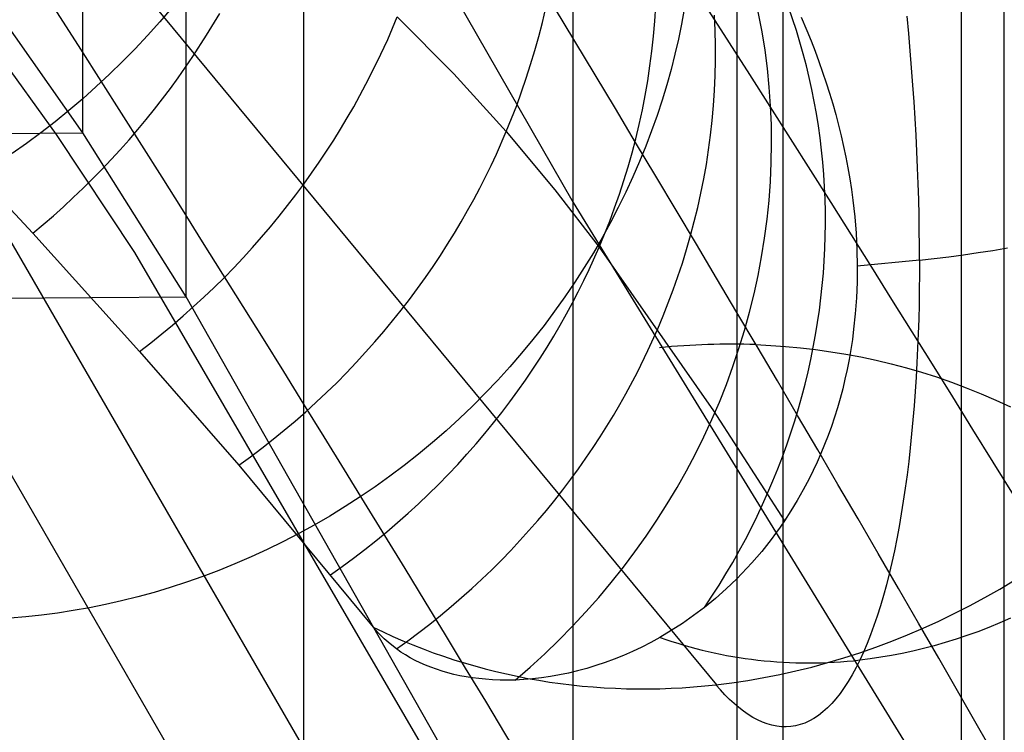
# Model space of a CAD drawing. Extents: x -37 to 483, y -973 to -253.
# Tile 85 of 197: x 335 to 353, y -887 to -873. Entities that reach past the tile are written whole.
import ezdxf

# ---------------------------------------------------------------- set-up
doc = ezdxf.new("R2010")
doc.units = 0
for name, color, linetype in [('LIVELLO_03', 5, 'CONTINUOUS'), ('LIVELLO_04', 96, 'CONTINUOUS'), ('PREDEFINITO', 7, 'CONTINUOUS')]:
    doc.layers.add(name, color=color, linetype=linetype)

msp = doc.modelspace()

# ---------------------------------------------------------------- linework, layer by layer
at = {"layer": 'LIVELLO_03'}
for p, q in [((337.173, -872.63, 410.955), (347.975, -885.681, 379.372)), ((344.729, -873.326, 383.827), (344.792, -873.058, 383.769)), ((346.825, -873.302, 378.152), (346.843, -873.02, 378.075)), ((338.464, -873.564, 394.444), (338.708, -873.16, 394.429)), ((341.842, -873.643, 389.333), (342.021, -873.225, 389.276)), ((342.021, -873.225, 389.276), (343.074, -874.288, 386.757)), ((347.952, -873.476, 374.16), (347.939, -873.194, 374.075)), ((349.556, -873.229, 364.214), (349.661, -873.475, 364.216)), ((351.562, -873.533, 364.574), (351.531, -873.208, 364.579)), ((344.661, -873.591, 383.882), (344.729, -873.326, 383.827)), ((346.801, -873.583, 378.227), (346.825, -873.302, 378.152)), ((338.205, -873.965, 394.452), (338.464, -873.564, 394.444)), ((344.587, -873.854, 383.936), (344.661, -873.591, 383.882)), ((346.771, -873.862, 378.3), (346.801, -873.583, 378.227)), ((347.959, -873.758, 374.244), (347.952, -873.476, 374.16)), ((349.661, -873.475, 364.216), (349.74, -873.669, 364.221)), ((351.591, -873.856, 364.577), (351.562, -873.533, 364.574)), ((341.647, -874.062, 389.384), (341.842, -873.643, 389.333)), ((347.959, -874.039, 374.326), (347.959, -873.758, 374.244)), ((349.74, -873.669, 364.221), (349.815, -873.863, 364.229)), ((338.069, -874.163, 394.453), (338.205, -873.965, 394.452)), ((344.509, -874.113, 383.987), (344.587, -873.854, 383.936)), ((346.735, -874.14, 378.371), (346.771, -873.862, 378.3)), ((349.815, -873.863, 364.229), (349.887, -874.059, 364.238)), ((351.617, -874.177, 364.586), (351.591, -873.856, 364.577)), ((337.93, -874.361, 394.452), (338.069, -874.163, 394.453)), ((341.436, -874.482, 389.428), (341.647, -874.062, 389.384)), ((344.427, -874.37, 384.035), (344.509, -874.113, 383.987)), ((346.693, -874.415, 378.439), (346.735, -874.14, 378.371)), ((347.953, -874.319, 374.406), (347.959, -874.039, 374.326)), ((349.887, -874.059, 364.238), (349.956, -874.255, 364.251)), ((351.642, -874.495, 364.602), (351.617, -874.177, 364.586)), ((337.787, -874.557, 394.45), (337.93, -874.361, 394.452)), ((343.074, -874.288, 386.757), (344.054, -875.364, 384.208)), ((344.34, -874.623, 384.082), (344.427, -874.37, 384.035)), ((347.94, -874.599, 374.485), (347.953, -874.319, 374.406)), ((349.956, -874.255, 364.251), (350.022, -874.451, 364.266)), ((341.324, -874.691, 389.449), (341.436, -874.482, 389.428)), ((346.646, -874.689, 378.506), (346.693, -874.415, 378.439)), ((350.022, -874.451, 364.266), (350.085, -874.648, 364.283)), ((351.663, -874.81, 364.624), (351.642, -874.495, 364.602)), ((337.64, -874.752, 394.445), (337.787, -874.557, 394.45)), ((341.208, -874.9, 389.467), (341.324, -874.691, 389.449)), ((344.249, -874.874, 384.126), (344.34, -874.623, 384.082)), ((346.593, -874.96, 378.571), (346.646, -874.689, 378.506)), ((347.922, -874.877, 374.561), (347.94, -874.599, 374.485)), ((350.085, -874.648, 364.283), (350.144, -874.846, 364.303)), ((337.49, -874.946, 394.439), (337.64, -874.752, 394.445)), ((341.087, -875.109, 389.484), (341.208, -874.9, 389.467)), ((344.153, -875.12, 384.168), (344.249, -874.874, 384.126)), ((347.897, -875.155, 374.636), (347.922, -874.877, 374.561)), ((350.144, -874.846, 364.303), (350.2, -875.044, 364.326)), ((351.683, -875.122, 364.652), (351.663, -874.81, 364.624)), ((333.087, -874.957, 398.932), (335.22, -877.26, 394.166)), ((337.336, -875.137, 394.43), (337.49, -874.946, 394.439)), ((346.534, -875.229, 378.633), (346.593, -874.96, 378.571)), ((350.2, -875.044, 364.326), (350.252, -875.243, 364.351)), ((337.178, -875.327, 394.42), (337.336, -875.137, 394.43)), ((340.963, -875.317, 389.499), (341.087, -875.109, 389.484)), ((344.054, -875.364, 384.208), (344.153, -875.12, 384.168)), ((346.47, -875.496, 378.693), (346.534, -875.229, 378.633)), ((347.866, -875.43, 374.708), (347.897, -875.155, 374.636)), ((350.252, -875.243, 364.351), (350.301, -875.442, 364.378)), ((351.701, -875.431, 364.687), (351.683, -875.122, 364.652)), ((337.017, -875.515, 394.407), (337.178, -875.327, 394.42)), ((340.834, -875.524, 389.513), (340.963, -875.317, 389.499)), ((343.869, -875.785, 384.273), (344.054, -875.364, 384.208)), ((344.054, -875.364, 384.208), (344.96, -876.45, 381.632)), ((347.829, -875.704, 374.779), (347.866, -875.43, 374.708)), ((350.301, -875.442, 364.378), (350.347, -875.642, 364.408)), ((351.716, -875.737, 364.727), (351.701, -875.431, 364.687)), ((336.852, -875.701, 394.392), (337.017, -875.515, 394.407)), ((340.701, -875.73, 389.525), (340.834, -875.524, 389.513)), ((346.401, -875.76, 378.752), (346.47, -875.496, 378.693)), ((350.347, -875.642, 364.408), (350.388, -875.841, 364.44)), ((336.684, -875.885, 394.376), (336.852, -875.701, 394.392)), ((340.564, -875.935, 389.535), (340.701, -875.73, 389.525)), ((343.771, -875.996, 384.303), (343.869, -875.785, 384.273)), ((346.327, -876.021, 378.808), (346.401, -875.76, 378.752)), ((347.787, -875.976, 374.848), (347.829, -875.704, 374.779)), ((350.388, -875.841, 364.44), (350.427, -876.041, 364.475)), ((351.729, -876.038, 364.773), (351.716, -875.737, 364.727)), ((336.512, -876.066, 394.357), (336.684, -875.885, 394.376)), ((340.423, -876.14, 389.543), (340.564, -875.935, 389.535)), ((343.668, -876.207, 384.332), (343.771, -875.996, 384.303)), ((346.248, -876.278, 378.862), (346.327, -876.021, 378.808)), ((347.739, -876.247, 374.915), (347.787, -875.976, 374.848)), ((336.337, -876.245, 394.336), (336.512, -876.066, 394.357)), ((340.278, -876.343, 389.549), (340.423, -876.14, 389.543)), ((343.56, -876.417, 384.36), (343.668, -876.207, 384.332)), ((350.427, -876.041, 364.475), (350.461, -876.242, 364.512)), ((351.74, -876.336, 364.825), (351.729, -876.038, 364.773)), ((336.158, -876.421, 394.313), (336.337, -876.245, 394.336)), ((340.128, -876.544, 389.553), (340.278, -876.343, 389.549)), ((346.164, -876.533, 378.914), (346.248, -876.278, 378.862)), ((347.685, -876.514, 374.98), (347.739, -876.247, 374.915)), ((350.461, -876.242, 364.512), (350.492, -876.442, 364.551)), ((351.749, -876.63, 364.882), (351.74, -876.336, 364.825)), ((335.977, -876.595, 394.288), (336.158, -876.421, 394.313)), ((339.975, -876.744, 389.556), (340.128, -876.544, 389.553)), ((343.449, -876.628, 384.387), (343.56, -876.417, 384.36)), ((344.96, -876.45, 381.632), (345.787, -877.519, 379.101)), ((346.076, -876.785, 378.964), (346.164, -876.533, 378.914)), ((347.626, -876.78, 375.042), (347.685, -876.514, 374.98)), ((350.492, -876.442, 364.551), (350.519, -876.643, 364.593)), ((335.792, -876.766, 394.26), (335.977, -876.595, 394.288)), ((339.817, -876.942, 389.556), (339.975, -876.744, 389.556)), ((343.333, -876.838, 384.412), (343.449, -876.628, 384.387)), ((350.519, -876.643, 364.593), (350.554, -876.952, 364.663)), ((351.755, -876.92, 364.944), (351.749, -876.63, 364.882)), ((335.413, -877.098, 394.199), (335.604, -876.934, 394.231)), ((335.604, -876.934, 394.231), (335.792, -876.766, 394.26)), ((339.655, -877.139, 389.555), (339.817, -876.942, 389.556)), ((343.213, -877.048, 384.436), (343.333, -876.838, 384.412)), ((345.984, -877.033, 379.011), (346.076, -876.785, 378.964)), ((347.562, -877.043, 375.103), (347.626, -876.78, 375.042)), ((351.76, -877.206, 365.011), (351.755, -876.92, 364.944)), ((335.22, -877.26, 394.166), (335.413, -877.098, 394.199)), ((343.088, -877.257, 384.458), (343.213, -877.048, 384.436)), ((345.887, -877.278, 379.057), (345.984, -877.033, 379.011)), ((347.493, -877.303, 375.162), (347.562, -877.043, 375.103)), ((350.554, -876.952, 364.663), (350.579, -877.26, 364.737)), ((335.22, -877.26, 394.166), (337.213, -879.463, 389.347)), ((339.489, -877.333, 389.551), (339.655, -877.139, 389.555)), ((342.959, -877.466, 384.478), (343.088, -877.257, 384.458)), ((345.787, -877.519, 379.101), (345.887, -877.278, 379.057)), ((347.419, -877.561, 375.219), (347.493, -877.303, 375.162)), ((350.579, -877.26, 364.737), (350.595, -877.567, 364.817)), ((351.763, -877.487, 365.083), (351.76, -877.206, 365.011)), ((339.32, -877.526, 389.546), (339.489, -877.333, 389.551)), ((342.826, -877.674, 384.497), (342.959, -877.466, 384.478)), ((351.764, -877.763, 365.16), (351.763, -877.487, 365.083)), ((339.146, -877.716, 389.538), (339.32, -877.526, 389.546)), ((342.688, -877.88, 384.515), (342.826, -877.674, 384.497)), ((345.601, -877.935, 379.172), (345.787, -877.519, 379.101)), ((345.787, -877.519, 379.101), (347.923, -880.57, 371.936)), ((347.34, -877.815, 375.273), (347.419, -877.561, 375.219)), ((350.595, -877.567, 364.817), (350.601, -877.872, 364.903)), ((352.311, -877.697, 365.316), (352.586, -877.661, 365.403)), ((352.586, -877.661, 365.403), (352.86, -877.621, 365.497)), ((352.86, -877.621, 365.497), (353.133, -877.579, 365.596)), ((353.133, -877.579, 365.596), (353.407, -877.535, 365.702)), ((338.969, -877.904, 389.529), (339.146, -877.716, 389.538)), ((347.257, -878.067, 375.326), (347.34, -877.815, 375.273)), ((351.764, -877.763, 365.16), (350.601, -877.872, 364.903)), ((351.764, -877.763, 365.16), (351.763, -878.038, 365.242)), ((351.764, -877.763, 365.16), (352.038, -877.732, 365.235)), ((352.038, -877.732, 365.235), (352.311, -877.697, 365.316)), ((338.788, -878.089, 389.517), (338.969, -877.904, 389.529)), ((342.546, -878.086, 384.531), (342.688, -877.88, 384.515)), ((345.501, -878.143, 379.207), (345.601, -877.935, 379.172)), ((350.601, -877.872, 364.903), (350.598, -878.171, 364.992)), ((351.763, -878.038, 365.242), (351.76, -878.312, 365.33)), ((338.603, -878.271, 389.503), (338.788, -878.089, 389.517)), ((342.399, -878.29, 384.545), (342.546, -878.086, 384.531)), ((345.398, -878.351, 379.24), (345.501, -878.143, 379.207)), ((347.169, -878.315, 375.377), (347.257, -878.067, 375.326)), ((350.598, -878.171, 364.992), (350.586, -878.467, 365.086)), ((338.414, -878.451, 389.487), (338.603, -878.271, 389.503)), ((342.249, -878.493, 384.557), (342.399, -878.29, 384.545)), ((345.29, -878.559, 379.272), (345.398, -878.351, 379.24)), ((347.077, -878.56, 375.425), (347.169, -878.315, 375.377)), ((351.76, -878.312, 365.33), (351.755, -878.586, 365.424)), ((338.222, -878.628, 389.469), (338.414, -878.451, 389.487)), ((342.094, -878.694, 384.567), (342.249, -878.493, 384.557)), ((345.178, -878.766, 379.303), (345.29, -878.559, 379.272)), ((346.981, -878.802, 375.472), (347.077, -878.56, 375.425)), ((350.586, -878.467, 365.086), (350.565, -878.761, 365.186)), ((351.755, -878.586, 365.424), (351.749, -878.86, 365.524)), ((338.027, -878.801, 389.449), (338.222, -878.628, 389.469)), ((341.934, -878.894, 384.576), (342.094, -878.694, 384.567)), ((345.061, -878.973, 379.332), (345.178, -878.766, 379.303)), ((350.565, -878.761, 365.186), (350.535, -879.051, 365.289)), ((337.828, -878.972, 389.427), (338.027, -878.801, 389.449)), ((341.77, -879.092, 384.583), (341.934, -878.894, 384.576)), ((346.881, -879.04, 375.517), (346.981, -878.802, 375.472)), ((351.749, -878.86, 365.524), (351.74, -879.133, 365.631)), ((337.421, -879.302, 389.376), (337.626, -879.139, 389.403)), ((337.626, -879.139, 389.403), (337.828, -878.972, 389.427)), ((341.602, -879.288, 384.588), (341.77, -879.092, 384.583)), ((344.94, -879.18, 379.361), (345.061, -878.973, 379.332)), ((346.698, -879.445, 375.59), (346.881, -879.04, 375.517)), ((350.535, -879.051, 365.289), (350.511, -879.242, 365.361)), ((351.74, -879.133, 365.631), (351.729, -879.405, 365.744)), ((337.213, -879.463, 389.347), (337.421, -879.302, 389.376)), ((341.43, -879.481, 384.591), (341.602, -879.288, 384.588)), ((344.815, -879.386, 379.388), (344.94, -879.18, 379.361)), ((350.511, -879.242, 365.361), (350.482, -879.43, 365.434)), ((337.213, -879.463, 389.347), (339.066, -881.585, 384.473)), ((341.254, -879.673, 384.592), (341.43, -879.481, 384.591)), ((344.685, -879.591, 379.413), (344.815, -879.386, 379.388)), ((346.5, -879.85, 375.659), (346.698, -879.445, 375.59)), ((350.482, -879.43, 365.434), (350.45, -879.617, 365.509)), ((351.729, -879.405, 365.744), (351.716, -879.676, 365.863)), ((341.074, -879.862, 384.591), (341.254, -879.673, 384.592)), ((344.551, -879.796, 379.438), (344.685, -879.591, 379.413)), ((350.45, -879.617, 365.509), (350.413, -879.802, 365.585)), ((351.716, -879.676, 365.863), (351.701, -879.946, 365.988)), ((340.89, -880.048, 384.589), (341.074, -879.862, 384.591)), ((344.412, -879.999, 379.46), (344.551, -879.796, 379.438)), ((346.284, -880.255, 375.723), (346.5, -879.85, 375.659)), ((350.413, -879.802, 365.585), (350.373, -879.984, 365.664)), ((340.702, -880.231, 384.584), (340.89, -880.048, 384.589)), ((344.27, -880.201, 379.482), (344.412, -879.999, 379.46)), ((350.373, -879.984, 365.664), (350.33, -880.165, 365.744)), ((351.701, -879.946, 365.988), (351.683, -880.213, 366.12)), ((340.51, -880.412, 384.577), (340.702, -880.231, 384.584)), ((344.122, -880.402, 379.501), (344.27, -880.201, 379.482)), ((350.33, -880.165, 365.744), (350.283, -880.343, 365.826)), ((351.683, -880.213, 366.12), (351.663, -880.479, 366.259)), ((340.314, -880.59, 384.569), (340.51, -880.412, 384.577)), ((343.971, -880.601, 379.52), (344.122, -880.402, 379.501)), ((346.171, -880.457, 375.754), (346.284, -880.255, 375.723)), ((350.283, -880.343, 365.826), (350.232, -880.519, 365.91)), ((340.115, -880.764, 384.558), (340.314, -880.59, 384.569)), ((343.815, -880.799, 379.536), (343.971, -880.601, 379.52)), ((346.053, -880.659, 375.784), (346.171, -880.457, 375.754)), ((347.923, -880.57, 371.936), (349.244, -882.623, 367.177)), ((350.232, -880.519, 365.91), (350.177, -880.693, 365.996)), ((351.663, -880.479, 366.259), (351.642, -880.743, 366.404)), ((339.912, -880.936, 384.545), (340.115, -880.764, 384.558)), ((343.655, -880.995, 379.551), (343.815, -880.799, 379.536)), ((345.93, -880.859, 375.812), (346.053, -880.659, 375.784)), ((350.177, -880.693, 365.996), (350.119, -880.865, 366.083)), ((351.642, -880.743, 366.404), (351.617, -881.003, 366.555)), ((339.705, -881.104, 384.53), (339.912, -880.936, 384.545)), ((345.804, -881.059, 375.839), (345.93, -880.859, 375.812)), ((350.119, -880.865, 366.083), (350.058, -881.034, 366.172)), ((339.495, -881.268, 384.513), (339.705, -881.104, 384.53)), ((343.49, -881.189, 379.565), (343.655, -880.995, 379.551)), ((345.673, -881.259, 375.865), (345.804, -881.059, 375.839)), ((350.058, -881.034, 366.172), (349.993, -881.201, 366.263)), ((351.617, -881.003, 366.555), (351.591, -881.261, 366.712)), ((339.282, -881.429, 384.494), (339.495, -881.268, 384.513)), ((343.321, -881.381, 379.577), (343.49, -881.189, 379.565)), ((345.538, -881.457, 375.889), (345.673, -881.259, 375.865)), ((349.993, -881.201, 366.263), (349.925, -881.366, 366.355)), ((351.591, -881.261, 366.712), (351.562, -881.516, 366.876)), ((339.066, -881.585, 384.473), (339.282, -881.429, 384.494)), ((343.149, -881.571, 379.587), (343.321, -881.381, 379.577)), ((345.399, -881.654, 375.912), (345.538, -881.457, 375.889)), ((349.854, -881.528, 366.449), (349.779, -881.687, 366.545)), ((349.925, -881.366, 366.355), (349.854, -881.528, 366.449)), ((351.562, -881.516, 366.876), (351.531, -881.767, 367.047)), ((339.066, -881.585, 384.473), (341.572, -884.608, 377.165)), ((342.972, -881.759, 379.595), (343.149, -881.571, 379.587)), ((345.256, -881.85, 375.934), (345.399, -881.654, 375.912)), ((349.779, -881.687, 366.545), (349.702, -881.844, 366.642)), ((342.791, -881.944, 379.601), (342.972, -881.759, 379.595)), ((345.109, -882.044, 375.954), (345.256, -881.85, 375.934)), ((349.702, -881.844, 366.642), (349.595, -882.047, 366.772)), ((351.531, -881.767, 367.047), (351.497, -882.015, 367.223)), ((342.605, -882.126, 379.606), (342.791, -881.944, 379.601)), ((344.957, -882.238, 375.973), (345.109, -882.044, 375.954)), ((349.595, -882.047, 366.772), (349.483, -882.244, 366.905)), ((351.497, -882.015, 367.223), (351.461, -882.258, 367.406)), ((342.416, -882.306, 379.609), (342.605, -882.126, 379.606)), ((344.802, -882.429, 375.99), (344.957, -882.238, 375.973)), ((349.483, -882.244, 366.905), (349.366, -882.436, 367.04)), ((351.461, -882.258, 367.406), (351.423, -882.497, 367.595)), ((342.224, -882.483, 379.61), (342.416, -882.306, 379.609)), ((344.642, -882.619, 376.006), (344.802, -882.429, 375.99)), ((349.366, -882.436, 367.04), (349.244, -882.623, 367.177)), ((342.027, -882.657, 379.609), (342.224, -882.483, 379.61)), ((344.478, -882.806, 376.02), (344.642, -882.619, 376.006)), ((349.244, -882.623, 367.177), (349.163, -882.742, 367.268)), ((351.423, -882.497, 367.595), (351.383, -882.731, 367.79)), ((341.827, -882.828, 379.607), (342.027, -882.657, 379.609)), ((344.31, -882.992, 376.033), (344.478, -882.806, 376.02)), ((349.163, -882.742, 367.268), (349.079, -882.858, 367.36)), ((351.383, -882.731, 367.79), (351.34, -882.96, 367.991)), ((341.415, -883.159, 379.596), (341.623, -882.995, 379.602)), ((341.623, -882.995, 379.602), (341.827, -882.828, 379.607)), ((344.138, -883.176, 376.044), (344.31, -882.992, 376.033)), ((348.994, -882.972, 367.452), (348.907, -883.084, 367.546)), ((349.079, -882.858, 367.36), (348.994, -882.972, 367.452)), ((351.34, -882.96, 367.991), (351.294, -883.183, 368.197)), ((341.205, -883.32, 379.588), (341.415, -883.159, 379.596)), ((343.962, -883.357, 376.053), (344.138, -883.176, 376.044)), ((348.907, -883.084, 367.546), (348.819, -883.194, 367.64)), ((351.294, -883.183, 368.197), (351.247, -883.402, 368.41)), ((340.991, -883.477, 379.577), (341.205, -883.32, 379.588)), ((343.783, -883.536, 376.061), (343.962, -883.357, 376.053)), ((348.729, -883.301, 367.736), (348.637, -883.406, 367.832)), ((348.819, -883.194, 367.64), (348.729, -883.301, 367.736)), ((340.773, -883.63, 379.565), (340.991, -883.477, 379.577)), ((343.599, -883.712, 376.067), (343.783, -883.536, 376.061)), ((348.544, -883.508, 367.929), (348.354, -883.705, 368.126)), ((348.637, -883.406, 367.832), (348.544, -883.508, 367.929)), ((351.247, -883.402, 368.41), (351.197, -883.614, 368.627)), ((343.412, -883.886, 376.071), (343.599, -883.712, 376.067)), ((348.354, -883.705, 368.126), (348.158, -883.893, 368.327)), ((351.197, -883.614, 368.627), (351.145, -883.82, 368.851)), ((353.26, -883.897, 380.424), (353.536, -883.73, 380.458)), ((343.221, -884.056, 376.074), (343.412, -883.886, 376.071)), ((348.158, -883.893, 368.327), (347.957, -884.071, 368.531)), ((351.145, -883.82, 368.851), (351.09, -884.02, 369.079)), ((352.98, -884.056, 380.387), (353.26, -883.897, 380.424)), ((343.027, -884.224, 376.075), (343.221, -884.056, 376.074)), ((347.957, -884.071, 368.531), (347.752, -884.239, 368.738)), ((351.09, -884.02, 369.079), (351.034, -884.213, 369.312)), ((352.698, -884.209, 380.348), (352.98, -884.056, 380.387)), ((342.829, -884.389, 376.074), (343.027, -884.224, 376.075)), ((347.752, -884.239, 368.738), (347.549, -884.393, 368.943)), ((351.034, -884.213, 369.312), (350.975, -884.4, 369.55)), ((352.412, -884.356, 380.305), (352.698, -884.209, 380.348)), ((342.628, -884.55, 376.071), (342.829, -884.389, 376.074)), ((347.549, -884.393, 368.943), (347.342, -884.538, 369.151)), ((350.975, -884.4, 369.55), (350.914, -884.579, 369.792)), ((352.124, -884.495, 380.26), (352.412, -884.356, 380.305)), ((353.464, -884.441, 371.412), (353.261, -884.53, 371.378)), ((341.668, -884.719, 376.885), (341.572, -884.608, 377.165)), ((342.423, -884.709, 376.067), (342.628, -884.55, 376.071)), ((347.342, -884.538, 369.151), (347.133, -884.673, 369.362)), ((350.914, -884.579, 369.792), (350.851, -884.751, 370.039)), ((351.541, -884.753, 380.161), (351.833, -884.628, 380.212)), ((351.833, -884.628, 380.212), (352.124, -884.495, 380.26)), ((353.057, -884.614, 371.342), (352.853, -884.693, 371.304)), ((353.261, -884.53, 371.378), (353.057, -884.614, 371.342)), ((341.773, -884.824, 376.607), (341.668, -884.719, 376.885)), ((341.885, -884.922, 376.329), (341.773, -884.824, 376.607)), ((342.215, -884.863, 376.06), (342.423, -884.709, 376.067)), ((346.921, -884.799, 369.576), (346.752, -884.892, 369.748)), ((347.133, -884.673, 369.362), (346.921, -884.799, 369.576)), ((350.851, -884.751, 370.039), (350.787, -884.915, 370.29)), ((351.246, -884.871, 380.108), (351.541, -884.753, 380.161)), ((352.445, -884.834, 371.224), (352.242, -884.897, 371.182)), ((352.649, -884.766, 371.264), (352.445, -884.834, 371.224)), ((352.853, -884.693, 371.304), (352.649, -884.766, 371.264)), ((342.004, -885.015, 376.052), (341.885, -884.922, 376.329)), ((342.004, -885.015, 376.052), (342.215, -884.863, 376.06)), ((342.087, -885.072, 375.871), (342.004, -885.015, 376.052)), ((346.582, -884.979, 369.922), (346.411, -885.06, 370.097)), ((346.752, -884.892, 369.748), (346.582, -884.979, 369.922)), ((350.653, -885.086, 379.994), (350.95, -884.982, 380.052)), ((350.787, -884.915, 370.29), (350.72, -885.072, 370.545)), ((350.95, -884.982, 380.052), (351.246, -884.871, 380.108)), ((351.838, -885.007, 371.094), (351.637, -885.055, 371.048)), ((352.039, -884.955, 371.138), (351.838, -885.007, 371.094)), ((352.242, -884.897, 371.182), (352.039, -884.955, 371.138)), ((342.173, -885.127, 375.691), (342.087, -885.072, 375.871)), ((342.262, -885.179, 375.511), (342.173, -885.127, 375.691)), ((342.354, -885.228, 375.332), (342.262, -885.179, 375.511)), ((346.068, -885.204, 370.453), (345.897, -885.268, 370.633)), ((346.24, -885.135, 370.274), (346.068, -885.204, 370.453)), ((346.411, -885.06, 370.097), (346.24, -885.135, 370.274)), ((350.055, -885.27, 379.87), (350.354, -885.182, 379.933)), ((350.354, -885.182, 379.933), (350.653, -885.086, 379.994)), ((350.72, -885.072, 370.545), (350.651, -885.221, 370.803)), ((350.845, -885.197, 370.854), (350.651, -885.221, 370.803)), ((351.041, -885.169, 370.904), (350.845, -885.197, 370.854)), ((351.238, -885.136, 370.953), (351.041, -885.169, 370.904)), ((351.437, -885.098, 371.001), (351.238, -885.136, 370.953)), ((351.637, -885.055, 371.048), (351.437, -885.098, 371.001)), ((342.449, -885.274, 375.155), (342.354, -885.228, 375.332)), ((342.547, -885.317, 374.978), (342.449, -885.274, 375.155)), ((342.647, -885.357, 374.802), (342.547, -885.317, 374.978)), ((342.751, -885.394, 374.627), (342.647, -885.357, 374.802)), ((342.856, -885.429, 374.453), (342.751, -885.394, 374.627)), ((345.554, -885.378, 371), (345.384, -885.424, 371.186)), ((345.726, -885.326, 370.816), (345.554, -885.378, 371)), ((345.897, -885.268, 370.633), (345.726, -885.326, 370.816)), ((349.456, -885.425, 379.737), (349.756, -885.352, 379.805)), ((349.756, -885.352, 379.805), (350.055, -885.27, 379.87)), ((350.581, -885.362, 371.065), (350.509, -885.495, 371.33)), ((350.651, -885.221, 370.803), (350.581, -885.362, 371.065)), ((342.965, -885.46, 374.28), (342.856, -885.429, 374.453)), ((343.075, -885.488, 374.107), (342.965, -885.46, 374.28)), ((343.189, -885.513, 373.936), (343.075, -885.488, 374.107)), ((343.304, -885.534, 373.766), (343.189, -885.513, 373.936)), ((343.422, -885.553, 373.596), (343.304, -885.534, 373.766)), ((343.542, -885.568, 373.428), (343.422, -885.553, 373.596)), ((343.664, -885.581, 373.261), (343.542, -885.568, 373.428)), ((344.546, -885.573, 372.142), (344.382, -885.586, 372.339)), ((344.711, -885.554, 371.947), (344.546, -885.573, 372.142)), ((344.877, -885.53, 371.754), (344.711, -885.554, 371.947)), ((345.045, -885.5, 371.563), (344.877, -885.53, 371.754)), ((345.214, -885.465, 371.373), (345.045, -885.5, 371.563)), ((345.384, -885.424, 371.186), (345.214, -885.465, 371.373)), ((348.559, -885.602, 379.522), (348.857, -885.55, 379.596)), ((348.857, -885.55, 379.596), (349.157, -885.491, 379.668)), ((349.157, -885.491, 379.668), (349.456, -885.425, 379.737)), ((350.509, -885.495, 371.33), (350.435, -885.619, 371.598)), ((343.8, -885.59, 373.078), (343.664, -885.581, 373.261)), ((343.938, -885.596, 372.897), (343.8, -885.59, 373.078)), ((344.078, -885.597, 372.717), (343.938, -885.596, 372.897)), ((344.22, -885.594, 372.538), (344.078, -885.597, 372.717)), ((344.382, -885.586, 372.339), (344.22, -885.594, 372.538)), ((347.965, -885.682, 379.369), (348.261, -885.645, 379.447)), ((348.049, -885.779, 379.132), (347.965, -885.682, 379.369)), ((348.261, -885.645, 379.447), (348.559, -885.602, 379.522)), ((350.359, -885.735, 371.868), (350.283, -885.843, 372.14)), ((350.435, -885.619, 371.598), (350.359, -885.735, 371.868)), ((348.134, -885.87, 378.892), (348.049, -885.779, 379.132)), ((348.22, -885.955, 378.647), (348.134, -885.87, 378.892)), ((350.204, -885.942, 372.415), (350.125, -886.033, 372.691)), ((350.283, -885.843, 372.14), (350.204, -885.942, 372.415)), ((348.306, -886.035, 378.399), (348.22, -885.955, 378.647)), ((348.393, -886.109, 378.148), (348.306, -886.035, 378.399)), ((348.48, -886.176, 377.893), (348.393, -886.109, 378.148)), ((350.044, -886.115, 372.968), (349.962, -886.188, 373.247)), ((350.125, -886.033, 372.691), (350.044, -886.115, 372.968)), ((348.568, -886.237, 377.636), (348.48, -886.176, 377.893)), ((348.656, -886.291, 377.375), (348.568, -886.237, 377.636)), ((348.744, -886.339, 377.111), (348.656, -886.291, 377.375)), ((349.795, -886.309, 373.806), (349.71, -886.357, 374.086)), ((349.879, -886.253, 373.526), (349.795, -886.309, 373.806)), ((349.962, -886.188, 373.247), (349.879, -886.253, 373.526)), ((348.833, -886.379, 376.845), (348.744, -886.339, 377.111)), ((348.921, -886.412, 376.576), (348.833, -886.379, 376.845)), ((349.01, -886.438, 376.306), (348.921, -886.412, 376.576)), ((349.099, -886.456, 376.033), (349.01, -886.438, 376.306)), ((349.187, -886.466, 375.758), (349.099, -886.456, 376.033)), ((349.275, -886.468, 375.482), (349.187, -886.466, 375.758)), ((349.363, -886.462, 375.204), (349.275, -886.468, 375.482)), ((349.451, -886.449, 374.926), (349.363, -886.462, 375.204)), ((349.538, -886.426, 374.646), (349.451, -886.449, 374.926)), ((349.624, -886.396, 374.367), (349.538, -886.426, 374.646)), ((349.71, -886.357, 374.086), (349.624, -886.396, 374.367))]:
    msp.add_line(p, q, dxfattribs=at)
at = {"layer": 'LIVELLO_03', "extrusion": (-0.221093, 0.27508, 0.935654)}
msp.add_arc((286.814, 966.181, 28.853), 12.922, 91.3965, 194.4969, dxfattribs=at)
at = {"layer": 'LIVELLO_03', "extrusion": (-0.213106, 0.277874, 0.936681)}
msp.add_arc((266.481, 972.401, 25.575), 12.92, 109.522, 178.6234, dxfattribs=at)
at = {"layer": 'LIVELLO_03', "extrusion": (-0.273922, 0.266473, 0.924099)}
for centre, radius, start, end in [((383.91, 936.799, 19.249), 12.517, 16.7179, 48.4629), ((384.108, 937.729, 10.72), 8.887, 22.7465, 48.4219)]:
    msp.add_arc(centre, radius, start, end, dxfattribs=at)
at = {"layer": 'LIVELLO_04'}
for p, q in [((352.548, -911.409, 291.901), (352.548, -306.107, 305.791)), ((348.359, -904.581, 305.54), (348.359, -312.183, 319.134)), ((353.342, -904.546, 306.798), (353.342, -312.148, 320.392)), ((340.28, -891.212, 333.139), (340.28, -324.028, 346.155)), ((345.304, -891.181, 334.259), (345.304, -323.997, 347.275)), ((338.085, -878.449, 362.109), (338.085, -335.191, 374.575)), ((336.152, -875.389, 369.079), (336.152, -337.866, 381.414)), ((336.152, -875.389, 369.079), (334.049, -872.386, 376.025)), ((335.662, -875.418, 370.744), (334.118, -873.276, 375.792)), ((331.148, -875.422, 367.891), (336.152, -875.389, 369.079)), ((340.28, -891.212, 333.139), (331.148, -875.422, 367.891)), ((342.792, -891.197, 333.699), (333.65, -875.406, 368.485)), ((337.126, -877.618, 365.615), (335.662, -875.418, 370.744)), ((338.085, -878.449, 362.109), (336.152, -875.389, 369.079)), ((345.538, -892.054, 333.389), (337.126, -877.618, 365.615)), ((333.059, -878.48, 361.001), (338.085, -878.449, 362.109)), ((345.304, -891.181, 334.259), (338.085, -878.449, 362.109))]:
    msp.add_line(p, q, dxfattribs=at)
at = {"layer": 'PREDEFINITO'}
for p, q in [((349.213, -300.033, 290.602), (349.213, -918.339, 276.413)), ((336.152, -875.389, 369.079), (336.152, -861.086, 369.407)), ((338.085, -864.124, 362.437), (345.304, -876.686, 334.592)), ((338.085, -878.449, 362.109), (338.085, -864.124, 362.437)), ((336.152, -875.389, 369.079), (334.049, -872.386, 376.025)), ((337.809, -873.06, 396.858), (337.589, -873.317, 396.845)), ((347.376, -873.078, 379.471), (347.324, -873.357, 379.541)), ((337.589, -873.317, 396.845), (337.362, -873.569, 396.829)), ((347.324, -873.357, 379.541), (347.266, -873.639, 379.611)), ((337.362, -873.569, 396.829), (337.131, -873.817, 396.809)), ((337.131, -873.817, 396.809), (336.893, -874.058, 396.786)), ((347.266, -873.639, 379.611), (347.2, -873.921, 379.679)), ((347.2, -873.921, 379.679), (347.128, -874.205, 379.746)), ((336.893, -874.058, 396.786), (336.651, -874.295, 396.758)), ((336.651, -874.295, 396.758), (336.404, -874.525, 396.727)), ((347.128, -874.205, 379.746), (347.048, -874.49, 379.812)), ((336.404, -874.525, 396.727), (336.152, -874.75, 396.693)), ((347.048, -874.49, 379.812), (346.961, -874.776, 379.876)), ((336.152, -874.75, 396.693), (335.896, -874.968, 396.655)), ((346.961, -874.776, 379.876), (346.867, -875.063, 379.939)), ((335.896, -874.968, 396.655), (335.636, -875.179, 396.613)), ((346.867, -875.063, 379.939), (346.765, -875.35, 380)), ((335.636, -875.179, 396.613), (335.371, -875.384, 396.568)), ((324.419, -875.467, 366.294), (336.152, -875.389, 369.079)), ((335.371, -875.384, 396.568), (335.104, -875.583, 396.519)), ((338.085, -878.449, 362.109), (336.152, -875.389, 369.079)), ((346.765, -875.35, 380), (346.656, -875.636, 380.059)), ((335.104, -875.583, 396.519), (334.833, -875.774, 396.467)), ((346.656, -875.636, 380.059), (346.539, -875.923, 380.117)), ((346.539, -875.923, 380.117), (346.415, -876.209, 380.173)), ((346.415, -876.209, 380.173), (346.283, -876.495, 380.226)), ((346.283, -876.495, 380.226), (346.143, -876.779, 380.278)), ((345.304, -876.686, 334.592), (353.342, -889.764, 307.137)), ((345.304, -891.181, 334.259), (345.304, -876.686, 334.592)), ((346.143, -876.779, 380.278), (345.996, -877.062, 380.328)), ((345.996, -877.062, 380.328), (345.841, -877.343, 380.375)), ((345.841, -877.343, 380.375), (345.679, -877.623, 380.42)), ((345.679, -877.623, 380.42), (345.51, -877.9, 380.463)), ((345.51, -877.9, 380.463), (345.332, -878.175, 380.503)), ((345.332, -878.175, 380.503), (345.148, -878.447, 380.541)), ((326.298, -878.521, 359.511), (338.085, -878.449, 362.109)), ((345.304, -891.181, 334.259), (338.085, -878.449, 362.109)), ((345.148, -878.447, 380.541), (344.956, -878.715, 380.576)), ((344.956, -878.715, 380.576), (344.758, -878.98, 380.608)), ((344.758, -878.98, 380.608), (344.552, -879.242, 380.638)), ((344.552, -879.242, 380.638), (344.339, -879.499, 380.665)), ((344.339, -879.499, 380.665), (344.12, -879.753, 380.689)), ((348.711, -879.338, 329.173), (348.988, -879.352, 329.241)), ((348.988, -879.352, 329.241), (349.266, -879.371, 329.311)), ((349.266, -879.371, 329.311), (349.545, -879.397, 329.384)), ((349.545, -879.397, 329.384), (349.826, -879.43, 329.459)), ((349.826, -879.43, 329.459), (350.107, -879.469, 329.537)), ((350.107, -879.469, 329.537), (350.389, -879.515, 329.616)), ((350.389, -879.515, 329.616), (350.671, -879.568, 329.699)), ((350.671, -879.568, 329.699), (350.954, -879.628, 329.783)), ((350.954, -879.628, 329.783), (351.236, -879.695, 329.87)), ((351.236, -879.695, 329.87), (351.518, -879.77, 329.959)), ((344.12, -879.753, 380.689), (343.895, -880.001, 380.711)), ((351.518, -879.77, 329.959), (351.799, -879.851, 330.051)), ((351.799, -879.851, 330.051), (352.08, -879.94, 330.144)), ((343.895, -880.001, 380.711), (343.662, -880.245, 380.729)), ((352.08, -879.94, 330.144), (352.359, -880.037, 330.24)), ((352.359, -880.037, 330.24), (352.637, -880.141, 330.338)), ((343.662, -880.245, 380.729), (343.424, -880.483, 380.745)), ((352.637, -880.141, 330.338), (352.913, -880.253, 330.438)), ((352.913, -880.253, 330.438), (353.186, -880.372, 330.539)), ((353.186, -880.372, 330.539), (353.458, -880.499, 330.643)), ((343.424, -880.483, 380.745), (343.18, -880.717, 380.757)), ((343.18, -880.717, 380.757), (342.931, -880.944, 380.767)), ((342.931, -880.944, 380.767), (342.676, -881.166, 380.774)), ((342.676, -881.166, 380.774), (342.415, -881.381, 380.778)), ((342.415, -881.381, 380.778), (342.15, -881.59, 380.778)), ((342.15, -881.59, 380.778), (341.88, -881.793, 380.776)), ((341.88, -881.793, 380.776), (341.606, -881.989, 380.771)), ((341.606, -881.989, 380.771), (341.328, -882.178, 380.762)), ((341.328, -882.178, 380.762), (341.046, -882.36, 380.751)), ((341.046, -882.36, 380.751), (340.761, -882.535, 380.737)), ((340.761, -882.535, 380.737), (340.472, -882.703, 380.72)), ((340.472, -882.703, 380.72), (340.181, -882.863, 380.701)), ((340.181, -882.863, 380.701), (339.887, -883.015, 380.678)), ((339.591, -883.16, 380.653), (339.293, -883.298, 380.625)), ((339.887, -883.015, 380.678), (339.591, -883.16, 380.653)), ((339.293, -883.298, 380.625), (338.993, -883.427, 380.594)), ((338.693, -883.549, 380.561), (338.391, -883.664, 380.525)), ((338.993, -883.427, 380.594), (338.693, -883.549, 380.561)), ((338.391, -883.664, 380.525), (338.088, -883.77, 380.487)), ((337.786, -883.869, 380.446), (337.483, -883.959, 380.404)), ((338.088, -883.77, 380.487), (337.786, -883.869, 380.446)), ((337.18, -884.043, 380.359), (336.878, -884.118, 380.311)), ((337.483, -883.959, 380.404), (337.18, -884.043, 380.359)), ((336.276, -884.247, 380.211), (335.977, -884.3, 380.158)), ((336.576, -884.186, 380.262), (336.276, -884.247, 380.211)), ((336.878, -884.118, 380.311), (336.576, -884.186, 380.262)), ((335.09, -884.417, 379.989), (334.799, -884.442, 379.929)), ((335.384, -884.385, 380.047), (335.09, -884.417, 379.989)), ((335.679, -884.346, 380.103), (335.384, -884.385, 380.047)), ((335.977, -884.3, 380.158), (335.679, -884.346, 380.103))]:
    msp.add_line(p, q, dxfattribs=at)
at = {"layer": 'PREDEFINITO', "extrusion": (0.963019, -0.006181, 0.269363)}
for centre, radius, start, end in [((-2309.539, 865.907, 429.918), 1570.707, 333.965244, 337.589649), ((-2311.259, 865.07, 429.345), 1559.125, 333.965228, 337.589665), ((-2311.188, 864.413, 442.18), 1558.623, 333.965244, 337.589649), ((-2313.003, 864.244, 428.773), 1547.571, 333.965244, 337.589649)]:
    msp.add_arc(centre, radius, start, end, dxfattribs=at)
at = {"layer": 'PREDEFINITO', "extrusion": (-0.213623, 0.302922, 0.928764)}
msp.add_arc((229.967, 986.042, -35.14), 12.872, 230.61, 238.817, dxfattribs=at)

doc.saveas('drawing.dxf')
